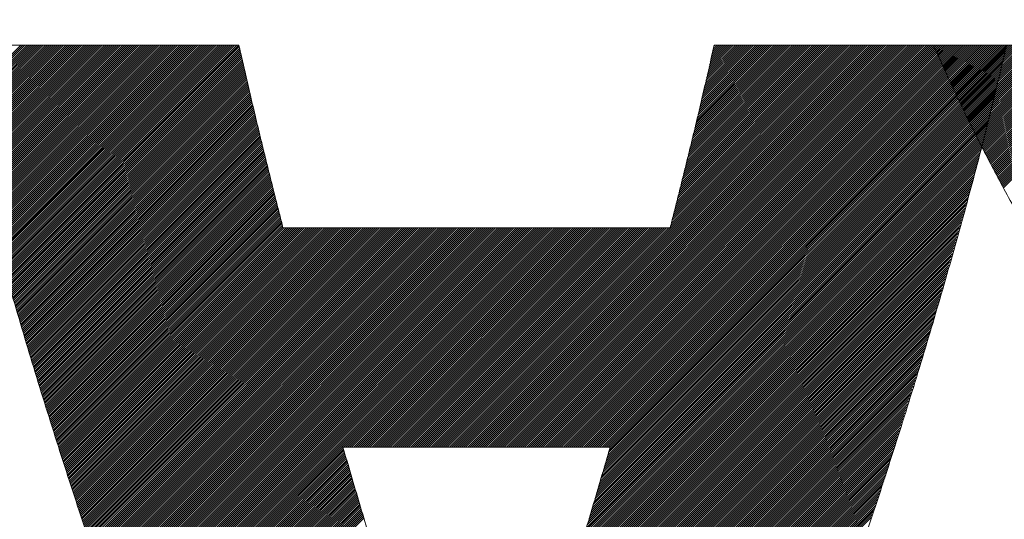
# Model space of a CAD drawing. Header units: millimetres. Extents: x 0 to 1300, y 0 to 891.
# Tile 70 of 141: x 182.5 to 186.81, y 600.32 to 602.51. Entities that reach past the tile are written whole.
import ezdxf

# ---------------------------------------------------------------- set-up
doc = ezdxf.new("R2010")
doc.units = ezdxf.units.MM
doc.header["$LTSCALE"] = 0.545669
doc.layers.add('NoLayerName_001', color=7, linetype='Continuous')
doc.layers.add('NoLayerName_002', color=7, linetype='Continuous')

# ---------------------------------------------------------------- blocks, each defined once
blk = doc.blocks.new('JZB_0007')
at = {"layer": 'NoLayerName_002', "color": 7, "linetype": 'Continuous', "lineweight": 25}
for p, q in [((11.0059, 4.8402), (10.7433, 4.5776)), ((11.0148, 4.8402), (10.745, 4.5704)), ((11.0237, 4.8402), (10.7467, 4.5632)), ((11.0326, 4.8402), (10.7484, 4.5561)), ((11.0415, 4.8402), (10.7502, 4.5489)), ((11.0504, 4.8402), (10.7519, 4.5417)), ((11.0593, 4.8402), (10.7537, 4.5346)), ((11.0682, 4.8402), (10.7556, 4.5276)), ((11.0771, 4.8402), (10.7574, 4.5205)), ((11.086, 4.8402), (10.7592, 4.5134)), ((11.095, 4.8402), (10.7611, 4.5063)), ((11.1039, 4.8402), (10.7629, 4.4992)), ((11.1128, 4.8402), (10.7647, 4.4922)), ((11.1217, 4.8402), (10.7665, 4.4851)), ((11.1306, 4.8402), (10.7684, 4.478)), ((11.1395, 4.8402), (10.7702, 4.4709)), ((11.1484, 4.8402), (10.772, 4.4638)), ((11.1573, 4.8402), (10.7739, 4.4568)), ((11.1662, 4.8402), (10.7757, 4.4497)), ((11.1751, 4.8402), (10.7775, 4.4426)), ((11.184, 4.8402), (10.7793, 4.4355)), ((11.1929, 4.8402), (10.7812, 4.4284)), ((11.2019, 4.8402), (10.783, 4.4214)), ((11.2108, 4.8402), (10.7848, 4.4143)), ((11.2197, 4.8402), (10.7867, 4.4072)), ((11.2286, 4.8402), (10.7885, 4.4001)), ((11.2375, 4.8402), (10.7903, 4.393)), ((11.2464, 4.8402), (10.7922, 4.386)), ((11.2553, 4.8402), (10.794, 4.3789)), ((11.2642, 4.8402), (10.7958, 4.3718)), ((11.2731, 4.8402), (10.7976, 4.3647)), ((11.282, 4.8402), (10.7995, 4.3576)), ((11.2909, 4.8402), (10.8013, 4.3506)), ((11.2998, 4.8402), (10.8031, 4.3435)), ((11.3088, 4.8402), (10.805, 4.3364)), ((11.3177, 4.8402), (10.8068, 4.3293)), ((11.3266, 4.8402), (10.8086, 4.3223)), ((11.3355, 4.8402), (10.8104, 4.3152)), ((11.3444, 4.8402), (10.8123, 4.3081)), ((11.3533, 4.8402), (10.8141, 4.301)), ((11.3622, 4.8402), (10.8159, 4.2939)), ((11.3711, 4.8402), (10.8178, 4.2869)), ((11.38, 4.8402), (10.8196, 4.2798)), ((11.3889, 4.8402), (10.8214, 4.2727)), ((11.3978, 4.8402), (10.8232, 4.2656)), ((11.4067, 4.8402), (10.8251, 4.2585)), ((11.4157, 4.8402), (10.8269, 4.2515)), ((11.4246, 4.8402), (10.8287, 4.2444)), ((11.4335, 4.8402), (10.8306, 4.2373)), ((11.4424, 4.8402), (10.8325, 4.2303)), ((11.4513, 4.8402), (10.8344, 4.2234)), ((11.4602, 4.8402), (10.8364, 4.2164)), ((11.4691, 4.8402), (10.8384, 4.2095)), ((11.478, 4.8402), (10.8403, 4.2025)), ((11.4869, 4.8402), (10.8423, 4.1956)), ((11.4958, 4.8402), (10.8442, 4.1886)), ((11.5047, 4.8402), (10.8462, 4.1817)), ((11.5136, 4.8402), (10.8482, 4.1747)), ((11.5226, 4.8402), (10.8501, 4.1678)), ((11.5315, 4.8402), (10.8521, 4.1608)), ((11.5404, 4.8402), (10.8541, 4.1539)), ((11.5493, 4.8402), (10.856, 4.1469)), ((11.5582, 4.8402), (10.858, 4.14)), ((11.5671, 4.8402), (10.8599, 4.133)), ((11.576, 4.8402), (10.8619, 4.1261)), ((11.5849, 4.8402), (10.8639, 4.1192)), ((11.5938, 4.8402), (10.8658, 4.1122)), ((11.6027, 4.8402), (10.8678, 4.1053)), ((11.6116, 4.8402), (10.8697, 4.0983)), ((11.6206, 4.8402), (10.8717, 4.0914)), ((11.6295, 4.8402), (10.8737, 4.0844)), ((11.6384, 4.8402), (10.8756, 4.0775)), ((11.6473, 4.8402), (10.8776, 4.0705)), ((11.6562, 4.8402), (10.8795, 4.0636)), ((11.6651, 4.8402), (10.8815, 4.0566)), ((11.674, 4.8402), (10.8835, 4.0497)), ((11.6829, 4.8402), (10.8854, 4.0427)), ((11.6918, 4.8402), (10.8874, 4.0358)), ((11.7007, 4.8402), (10.8893, 4.0288)), ((11.7096, 4.8402), (10.8913, 4.0219)), ((11.7185, 4.8402), (10.8933, 4.0149)), ((11.7275, 4.8402), (10.8952, 4.008)), ((11.7364, 4.8402), (10.8972, 4.001)), ((11.7453, 4.8402), (10.8992, 3.9941)), ((11.7542, 4.8402), (10.9011, 3.9871)), ((11.7631, 4.8402), (10.9031, 3.9802)), ((11.772, 4.8402), (10.905, 3.9733)), ((11.7809, 4.8402), (10.907, 3.9663)), ((11.7898, 4.8402), (10.909, 3.9594)), ((11.7987, 4.8402), (10.9109, 3.9524)), ((11.8076, 4.8402), (10.9129, 3.9455)), ((11.8165, 4.8402), (10.9148, 3.9385)), ((11.8254, 4.8402), (10.9168, 3.9316)), ((11.8344, 4.8402), (10.9188, 3.9246)), ((11.8433, 4.8402), (10.9207, 3.9177)), ((11.8522, 4.8402), (10.9227, 3.9107)), ((11.8611, 4.8402), (10.9246, 3.9038)), ((11.87, 4.8402), (10.9266, 3.8968)), ((11.8789, 4.8402), (10.9286, 3.8899)), ((11.8878, 4.8402), (10.9305, 3.8829)), ((11.8967, 4.8402), (10.9325, 3.876)), ((11.9056, 4.8402), (10.9344, 3.869)), ((11.9145, 4.8402), (10.9364, 3.8621)), ((11.9234, 4.8402), (10.9384, 3.8551)), ((11.9323, 4.8402), (10.9403, 3.8482)), ((11.9413, 4.8402), (10.9423, 3.8413)), ((11.9502, 4.8402), (10.9443, 3.8343)), ((11.9591, 4.8402), (10.9462, 3.8274)), ((11.9616, 4.8339), (10.9482, 3.8204)), ((11.9633, 4.8266), (10.9501, 3.8135)), ((14.6494, 4.8402), (12.8899, 3.0807)), ((14.6583, 4.8402), (12.8988, 3.0807)), ((14.6672, 4.8402), (12.9078, 3.0807)), ((14.6761, 4.8402), (12.9167, 3.0807)), ((14.6851, 4.8402), (12.9256, 3.0807)), ((14.694, 4.8402), (12.9345, 3.0807)), ((14.7029, 4.8402), (12.9434, 3.0807)), ((14.7118, 4.8402), (12.9523, 3.0807)), ((14.7207, 4.8402), (12.9612, 3.0807)), ((14.7296, 4.8402), (12.9701, 3.0807)), ((14.7385, 4.8402), (12.979, 3.0807)), ((14.7474, 4.8402), (12.9879, 3.0807)), ((14.7563, 4.8402), (12.9968, 3.0807)), ((14.7652, 4.8402), (13.0057, 3.0807)), ((14.7741, 4.8402), (13.0147, 3.0807)), ((14.783, 4.8402), (13.0236, 3.0807)), ((14.792, 4.8402), (13.0325, 3.0807)), ((14.8009, 4.8402), (13.0414, 3.0807)), ((14.8098, 4.8402), (13.0503, 3.0807)), ((14.8187, 4.8402), (13.0592, 3.0807)), ((14.8276, 4.8402), (13.0681, 3.0807)), ((14.8365, 4.8402), (13.077, 3.0807)), ((14.8454, 4.8402), (13.0859, 3.0807)), ((14.8543, 4.8402), (13.0948, 3.0807)), ((14.8632, 4.8402), (13.1037, 3.0807)), ((14.8721, 4.8402), (13.1126, 3.0807)), ((14.881, 4.8402), (13.1216, 3.0807)), ((14.8899, 4.8402), (13.1305, 3.0807)), ((14.8989, 4.8402), (13.1394, 3.0807)), ((14.9078, 4.8402), (13.1483, 3.0807)), ((14.9167, 4.8402), (13.1572, 3.0807)), ((14.9256, 4.8402), (13.1661, 3.0807)), ((14.9345, 4.8402), (13.175, 3.0807)), ((14.9434, 4.8402), (13.1839, 3.0807)), ((14.9523, 4.8402), (13.1928, 3.0807)), ((14.9612, 4.8402), (13.2017, 3.0807)), ((14.9701, 4.8402), (13.2106, 3.0807)), ((14.979, 4.8402), (13.2196, 3.0807)), ((14.9879, 4.8402), (13.2285, 3.0807)), ((14.9968, 4.8402), (13.2374, 3.0807)), ((15.0058, 4.8402), (13.2463, 3.0807)), ((15.0147, 4.8402), (13.2552, 3.0807)), ((15.0236, 4.8402), (13.2641, 3.0807)), ((15.0325, 4.8402), (13.273, 3.0807)), ((15.0414, 4.8402), (13.2819, 3.0807)), ((15.0503, 4.8402), (13.2908, 3.0807)), ((15.0592, 4.8402), (13.2997, 3.0807)), ((15.0681, 4.8402), (13.3086, 3.0807)), ((15.077, 4.8402), (13.3175, 3.0807)), ((15.0859, 4.8402), (13.3265, 3.0807)), ((15.0948, 4.8402), (13.3354, 3.0807)), ((15.1037, 4.8402), (13.3443, 3.0807)), ((15.1127, 4.8402), (13.3532, 3.0807)), ((15.1216, 4.8402), (13.3621, 3.0807)), ((15.1305, 4.8402), (13.371, 3.0807)), ((15.1394, 4.8402), (13.3799, 3.0807)), ((15.1483, 4.8402), (13.3888, 3.0807)), ((15.1572, 4.8402), (13.3977, 3.0807)), ((15.1661, 4.8402), (13.4066, 3.0807)), ((15.175, 4.8402), (13.4155, 3.0807)), ((15.1839, 4.8402), (13.4244, 3.0807)), ((15.1928, 4.8402), (13.4334, 3.0807)), ((15.2017, 4.8402), (13.4423, 3.0807)), ((15.2106, 4.8402), (13.4512, 3.0807)), ((15.2196, 4.8402), (13.4601, 3.0807)), ((15.2285, 4.8402), (13.469, 3.0807)), ((15.2374, 4.8402), (13.4779, 3.0807)), ((15.2463, 4.8402), (13.4868, 3.0807)), ((15.2552, 4.8402), (13.4957, 3.0807)), ((15.2641, 4.8402), (13.5046, 3.0807)), ((15.273, 4.8402), (13.5135, 3.0807)), ((15.2819, 4.8402), (13.5224, 3.0807)), ((15.2908, 4.8402), (13.5313, 3.0807)), ((15.2997, 4.8402), (13.5403, 3.0807)), ((15.3086, 4.8402), (13.5492, 3.0807)), ((15.3176, 4.8402), (13.5581, 3.0807)), ((15.3183, 4.832), (13.567, 3.0807)), ((14.6405, 4.8402), (13.8497, 4.0494)), ((14.6316, 4.8402), (13.8527, 4.0613)), ((14.6227, 4.8402), (13.8556, 4.0731)), ((14.6138, 4.8402), (13.8586, 4.085)), ((14.6049, 4.8402), (13.8615, 4.0969)), ((14.596, 4.8402), (13.8645, 4.1087)), ((14.5871, 4.8402), (13.8674, 4.1206)), ((14.5782, 4.8402), (13.8704, 4.1325)), ((14.5692, 4.8402), (13.8734, 4.1443)), ((14.5603, 4.8402), (13.8763, 4.1562)), ((14.5514, 4.8402), (13.8793, 4.1681)), ((14.5425, 4.8402), (13.8822, 4.1799)), ((14.5336, 4.8402), (13.8852, 4.1918)), ((14.5247, 4.8402), (13.8881, 4.2037)), ((14.5158, 4.8402), (13.8911, 4.2155)), ((14.5069, 4.8402), (13.8941, 4.2274)), ((14.498, 4.8402), (13.897, 4.2392)), ((14.4891, 4.8402), (13.9, 4.2511)), ((14.4802, 4.8402), (13.9029, 4.263)), ((14.4712, 4.8402), (13.9059, 4.2748)), ((14.4623, 4.8402), (13.9088, 4.2867)), ((14.4534, 4.8402), (13.9118, 4.2986)), ((14.4445, 4.8402), (13.9148, 4.3104)), ((14.4356, 4.8402), (13.9177, 4.3223)), ((14.4267, 4.8402), (13.9207, 4.3342)), ((14.4178, 4.8402), (13.9236, 4.346)), ((14.4089, 4.8402), (13.9266, 4.3579)), ((14.4, 4.8402), (13.9295, 4.3698)), ((14.3911, 4.8402), (13.9325, 4.3816)), ((14.3822, 4.8402), (13.9354, 4.3935)), ((14.3733, 4.8402), (13.9384, 4.4054)), ((14.3643, 4.8402), (13.9414, 4.4172)), ((14.3554, 4.8402), (13.9443, 4.4291)), ((14.3465, 4.8402), (13.9473, 4.441)), ((14.3376, 4.8402), (13.9502, 4.4528)), ((14.3287, 4.8402), (13.9529, 4.4644)), ((14.3198, 4.8402), (13.9556, 4.476)), ((14.3109, 4.8402), (13.9583, 4.4876)), ((14.302, 4.8402), (13.961, 4.4992)), ((14.2931, 4.8402), (13.9637, 4.5108)), ((14.2842, 4.8402), (13.9664, 4.5224)), ((14.2753, 4.8402), (13.9691, 4.534)), ((14.2664, 4.8402), (13.9718, 4.5457)), ((14.2574, 4.8402), (13.9745, 4.5573)), ((14.2485, 4.8402), (13.9772, 4.5689)), ((14.2396, 4.8402), (13.9799, 4.5805)), ((14.2307, 4.8402), (13.9826, 4.5921)), ((14.2218, 4.8402), (13.9853, 4.6037)), ((14.2129, 4.8402), (13.988, 4.6153)), ((14.204, 4.8402), (13.9907, 4.6269)), ((14.1951, 4.8402), (13.9934, 4.6385)), ((14.1862, 4.8402), (13.9961, 4.6501)), ((14.1773, 4.8402), (13.9987, 4.6617)), ((14.1684, 4.8402), (14.0014, 4.6733)), ((14.1595, 4.8402), (14.0041, 4.6849)), ((14.1505, 4.8402), (14.0068, 4.6965)), ((14.1416, 4.8402), (14.0095, 4.7081)), ((14.1327, 4.8402), (14.0122, 4.7197)), ((14.1238, 4.8402), (14.0149, 4.7313)), ((14.1149, 4.8402), (14.0176, 4.7429)), ((14.106, 4.8402), (14.0203, 4.7545)), ((14.0971, 4.8402), (14.023, 4.7661)), ((14.0882, 4.8402), (14.0257, 4.7777)), ((14.0793, 4.8402), (14.0284, 4.7893)), ((14.0704, 4.8402), (14.0311, 4.8009)), ((14.0615, 4.8402), (14.0338, 4.8125)), ((14.0526, 4.8402), (14.0365, 4.8241)), ((14.0436, 4.8402), (14.0392, 4.8357)), ((15.0059, 4.8403), (15.0016, 4.836)), ((15.0148, 4.8403), (15.0043, 4.8298)), ((15.0237, 4.8403), (15.007, 4.8237)), ((15.0326, 4.8403), (15.0097, 4.8175)), ((15.0415, 4.8403), (15.0125, 4.8113)), ((15.0504, 4.8403), (15.0152, 4.8051)), ((15.0593, 4.8403), (15.0179, 4.7989)), ((15.0682, 4.8403), (15.0206, 4.7927)), ((15.0771, 4.8403), (15.0234, 4.7865)), ((15.086, 4.8403), (15.0261, 4.7804)), ((15.0949, 4.8403), (15.0289, 4.7743)), ((15.1039, 4.8403), (15.0317, 4.7682)), ((15.1128, 4.8403), (15.0345, 4.7621)), ((15.1217, 4.8403), (15.0373, 4.756)), ((15.1306, 4.8403), (15.0401, 4.7499)), ((15.1395, 4.8403), (15.0429, 4.7438)), ((15.1484, 4.8403), (15.0457, 4.7376)), ((15.1573, 4.8403), (15.0485, 4.7315)), ((15.1662, 4.8403), (15.0513, 4.7254)), ((15.1751, 4.8403), (15.0541, 4.7193)), ((15.184, 4.8403), (15.0569, 4.7132)), ((15.1929, 4.8403), (15.0597, 4.7071)), ((15.2019, 4.8403), (15.0625, 4.701)), ((15.2108, 4.8403), (15.0653, 4.6949)), ((15.2197, 4.8403), (15.0681, 4.6888)), ((15.2286, 4.8403), (15.0709, 4.6826)), ((15.2375, 4.8403), (15.0737, 4.6765)), ((15.2464, 4.8403), (15.0765, 4.6704)), ((15.2553, 4.8403), (15.0793, 4.6643)), ((15.2642, 4.8403), (15.0822, 4.6583)), ((15.2731, 4.8403), (15.0852, 4.6524)), ((15.282, 4.8403), (15.0881, 4.6464)), ((15.2909, 4.8403), (15.091, 4.6404)), ((15.2998, 4.8403), (15.0939, 4.6344)), ((15.3088, 4.8403), (15.0969, 4.6284)), ((15.3177, 4.8403), (15.0998, 4.6225)), ((15.3266, 4.8403), (15.1027, 4.6165)), ((15.3355, 4.8403), (15.1057, 4.6105)), ((15.3444, 4.8403), (15.1086, 4.6045)), ((15.3533, 4.8403), (15.1115, 4.5985)), ((15.3622, 4.8403), (15.1144, 4.5926)), ((15.3711, 4.8403), (15.1174, 4.5866)), ((15.38, 4.8403), (15.1203, 4.5806)), ((15.3889, 4.8403), (15.1232, 4.5746)), ((15.3978, 4.8403), (15.1262, 4.5686)), ((15.4067, 4.8403), (15.1291, 4.5627)), ((15.4157, 4.8403), (15.132, 4.5567)), ((15.4246, 4.8403), (15.1349, 4.5507)), ((15.4335, 4.8403), (15.1379, 4.5447)), ((15.4424, 4.8403), (15.1408, 4.5387)), ((15.4513, 4.8403), (15.1437, 4.5328)), ((15.4602, 4.8403), (15.1467, 4.5268)), ((15.4691, 4.8403), (15.1496, 4.5208)), ((15.478, 4.8403), (15.1525, 4.5148)), ((15.4869, 4.8403), (15.1554, 4.5088)), ((15.4958, 4.8403), (15.1584, 4.5029)), ((15.5047, 4.8403), (15.1613, 4.4969)), ((15.5136, 4.8403), (15.1642, 4.4909)), ((15.5226, 4.8403), (15.1672, 4.4849)), ((15.5315, 4.8403), (15.1701, 4.4789)), ((15.5404, 4.8403), (15.173, 4.473)), ((15.5493, 4.8403), (15.1759, 4.467)), ((15.5582, 4.8403), (15.1789, 4.461)), ((15.5671, 4.8403), (15.1818, 4.455)), ((15.576, 4.8403), (15.1847, 4.4491)), ((15.5849, 4.8403), (15.1877, 4.4431)), ((15.5938, 4.8403), (15.1906, 4.4371)), ((15.6027, 4.8403), (15.1935, 4.4311)), ((15.6116, 4.8403), (15.1964, 4.4251)), ((15.6205, 4.8403), (15.1994, 4.4192)), ((15.6295, 4.8403), (15.2023, 4.4132)), ((15.6384, 4.8403), (15.2054, 4.4074)), ((15.6473, 4.8403), (15.2085, 4.4015)), ((15.6562, 4.8403), (15.2116, 4.3957)), ((15.6651, 4.8403), (15.2146, 4.3899)), ((15.674, 4.8403), (15.2177, 4.384)), ((15.6829, 4.8403), (15.2208, 4.3782)), ((15.6918, 4.8403), (15.2239, 4.3724)), ((15.7007, 4.8403), (15.2269, 4.3665)), ((15.7096, 4.8403), (15.23, 4.3607)), ((15.7185, 4.8403), (15.2331, 4.3549)), ((15.7274, 4.8403), (15.2362, 4.349)), ((15.7364, 4.8403), (15.2392, 4.3432)), ((15.7453, 4.8403), (15.2423, 4.3374)), ((15.7542, 4.8403), (15.2454, 4.3315)), ((15.7631, 4.8403), (15.2485, 4.3257)), ((15.772, 4.8403), (15.2515, 4.3199)), ((15.7809, 4.8403), (15.2546, 4.314)), ((15.7898, 4.8403), (15.2577, 4.3082)), ((15.7987, 4.8403), (15.2608, 4.3024)), ((15.8076, 4.8403), (15.2638, 4.2965)), ((15.8165, 4.8403), (15.2669, 4.2907)), ((15.8254, 4.8403), (15.27, 4.2849)), ((15.8343, 4.8403), (15.273, 4.279)), ((15.8433, 4.8403), (15.2761, 4.2732)), ((15.8522, 4.8403), (15.2792, 4.2674)), ((15.8611, 4.8403), (15.2823, 4.2615)), ((15.87, 4.8403), (15.2853, 4.2557)), ((15.8789, 4.8403), (15.2884, 4.2499)), ((15.8878, 4.8403), (15.2915, 4.244)), ((15.8967, 4.8403), (15.2946, 4.2382)), ((15.9056, 4.8403), (15.2976, 4.2324)), ((15.9145, 4.8403), (15.3007, 4.2265)), ((15.9234, 4.8403), (15.3038, 4.2207)), ((15.9323, 4.8403), (15.3069, 4.2149)), ((11.965, 4.8194), (10.9521, 3.8065)), ((11.9667, 4.8122), (10.9541, 3.7996)), ((11.9683, 4.8049), (10.956, 3.7926)), ((11.97, 4.7977), (10.958, 3.7857)), ((11.9717, 4.7905), (10.9599, 3.7787)), ((15.3155, 4.8203), (13.5759, 3.0807)), ((15.307, 4.7851), (13.5778, 3.056)), ((15.3098, 4.7968), (13.5816, 3.0686)), ((15.3126, 4.8086), (13.5848, 3.0807)), ((11.9734, 4.7832), (10.9619, 3.7718)), ((11.9751, 4.776), (10.9639, 3.7648)), ((11.9767, 4.7688), (10.9658, 3.7579)), ((11.9784, 4.7616), (10.9678, 3.7509)), ((11.9801, 4.7543), (10.9697, 3.744)), ((11.9818, 4.7471), (10.9717, 3.737)), ((15.2985, 4.7499), (13.5667, 3.0181)), ((15.3014, 4.7617), (13.5704, 3.0307)), ((15.3042, 4.7734), (13.5741, 3.0433)), ((11.9834, 4.7399), (10.9737, 3.7301)), ((11.9851, 4.7326), (10.9756, 3.7231)), ((11.9868, 4.7254), (10.9776, 3.7162)), ((11.9885, 4.7182), (10.9796, 3.7092)), ((11.9902, 4.7109), (10.9815, 3.7023)), ((11.9918, 4.7037), (10.9835, 3.6954)), ((15.2872, 4.703), (13.5518, 2.9675)), ((15.2901, 4.7147), (13.5555, 2.9802)), ((15.2929, 4.7265), (13.5592, 2.9928)), ((15.2957, 4.7382), (13.5629, 3.0054)), ((11.9935, 4.6965), (10.9854, 3.6884)), ((11.9952, 4.6893), (10.9874, 3.6815)), ((11.9969, 4.682), (10.9894, 3.6745)), ((11.9985, 4.6748), (10.9913, 3.6676)), ((12.0002, 4.6676), (10.9933, 3.6606)), ((12.0019, 4.6603), (10.9952, 3.6537)), ((15.276, 4.6561), (13.5369, 2.917)), ((15.2788, 4.6678), (13.5406, 2.9296)), ((15.2816, 4.6796), (13.5443, 2.9423)), ((15.2844, 4.6913), (13.548, 2.9549)), ((12.0036, 4.6531), (10.9972, 3.6467)), ((12.0053, 4.6459), (10.9992, 3.6398)), ((12.0069, 4.6386), (11.0011, 3.6328)), ((12.0086, 4.6314), (11.0031, 3.6259)), ((12.0103, 4.6242), (11.005, 3.6189)), ((12.012, 4.6169), (11.007, 3.612)), ((15.2675, 4.6209), (13.5257, 2.8791)), ((15.2703, 4.6326), (13.5294, 2.8917)), ((15.2731, 4.6444), (13.5332, 2.9044)), ((12.0136, 4.6097), (11.009, 3.605)), ((12.0153, 4.6025), (11.011, 3.5981)), ((12.017, 4.5953), (11.0131, 3.5914)), ((12.0187, 4.588), (11.0152, 3.5846)), ((12.0204, 4.5808), (11.0173, 3.5778)), ((12.022, 4.5736), (11.0194, 3.571)), ((15.2562, 4.574), (13.5108, 2.8286)), ((15.259, 4.5857), (13.5145, 2.8412)), ((15.2619, 4.5974), (13.5183, 2.8539)), ((15.2647, 4.6092), (13.522, 2.8665)), ((12.0237, 4.5663), (11.0215, 3.5642)), ((12.0254, 4.5591), (11.0237, 3.5574)), ((12.0271, 4.5519), (11.0258, 3.5506)), ((12.0287, 4.5446), (11.0279, 3.5438)), ((12.0304, 4.5374), (11.03, 3.537)), ((12.0321, 4.5302), (11.0321, 3.5302)), ((15.2446, 4.5267), (13.4959, 2.7781)), ((15.2477, 4.5387), (13.4997, 2.7907)), ((15.2506, 4.5505), (13.5034, 2.8033)), ((15.2534, 4.5623), (13.5071, 2.816)), ((12.0338, 4.523), (11.0342, 3.5234)), ((12.0355, 4.5157), (11.0363, 3.5166)), ((12.0371, 4.5085), (11.0384, 3.5098)), ((12.0388, 4.5013), (11.0406, 3.503)), ((12.0405, 4.494), (11.0427, 3.4962)), ((12.0422, 4.4868), (11.0448, 3.4894)), ((15.2352, 4.4907), (13.4848, 2.7402)), ((15.2384, 4.5027), (13.4885, 2.7528)), ((15.2415, 4.5147), (13.4922, 2.7654)), ((12.0439, 4.4796), (11.0469, 3.4826)), ((12.0455, 4.4723), (11.049, 3.4758)), ((12.0472, 4.4651), (11.0511, 3.469)), ((12.0489, 4.4579), (11.0532, 3.4622)), ((12.0506, 4.4507), (11.0553, 3.4554)), ((12.0524, 4.4435), (11.0575, 3.4486)), ((15.2228, 4.4426), (13.4692, 2.689)), ((15.2259, 4.4546), (13.4731, 2.7018)), ((15.229, 4.4666), (13.477, 2.7146)), ((15.2321, 4.4786), (13.481, 2.7275)), ((12.0541, 4.4364), (11.0596, 3.4418)), ((12.0559, 4.4293), (11.0617, 3.435)), ((12.0577, 4.4222), (11.0638, 3.4282)), ((12.0595, 4.415), (11.0659, 3.4214)), ((12.0613, 4.4079), (11.068, 3.4147)), ((12.063, 4.4008), (11.0701, 3.4079)), ((15.2135, 4.4066), (13.4574, 2.6505)), ((15.2166, 4.4186), (13.4613, 2.6633)), ((15.2197, 4.4306), (13.4653, 2.6761)), ((12.0648, 4.3936), (11.0722, 3.4011)), ((12.0666, 4.3865), (11.0744, 3.3943)), ((12.0684, 4.3794), (11.0765, 3.3875)), ((12.0702, 4.3722), (11.0786, 3.3807)), ((12.0719, 4.3651), (11.0807, 3.3739)), ((12.0737, 4.358), (11.0828, 3.3671)), ((15.2011, 4.3585), (13.4417, 2.5991)), ((15.2042, 4.3705), (13.4457, 2.612)), ((15.2073, 4.3825), (13.4496, 2.6248)), ((15.2104, 4.3946), (13.4535, 2.6376)), ((12.0755, 4.3509), (11.0849, 3.3603)), ((12.0773, 4.3437), (11.087, 3.3535)), ((12.079, 4.3366), (11.0891, 3.3467)), ((12.0808, 4.3295), (11.0913, 3.3399)), ((12.0826, 4.3223), (11.0934, 3.3331)), ((12.0844, 4.3152), (11.0955, 3.3263)), ((15.1887, 4.3105), (13.426, 2.5478)), ((15.1918, 4.3225), (13.43, 2.5606)), ((15.1949, 4.3345), (13.4339, 2.5735)), ((15.198, 4.3465), (13.4378, 2.5863)), ((12.0862, 4.3081), (11.0976, 3.3195)), ((12.0879, 4.3009), (11.0997, 3.3127)), ((12.0897, 4.2938), (11.1018, 3.3059)), ((12.0915, 4.2867), (11.1039, 3.2991)), ((12.0933, 4.2796), (11.106, 3.2923)), ((12.095, 4.2724), (11.1081, 3.2855)), ((15.1794, 4.2744), (13.4143, 2.5093)), ((15.1825, 4.2864), (13.4182, 2.5221)), ((15.1856, 4.2985), (13.4221, 2.535)), ((12.0968, 4.2653), (11.1103, 3.2787)), ((12.0986, 4.2582), (11.1124, 3.2719)), ((12.1004, 4.251), (11.1145, 3.2651)), ((12.1022, 4.2439), (11.1166, 3.2583)), ((12.1039, 4.2368), (11.1187, 3.2515)), ((12.1057, 4.2296), (11.1208, 3.2447)), ((15.1667, 4.2261), (13.3986, 2.458)), ((15.1701, 4.2384), (13.4025, 2.4708)), ((15.1732, 4.2504), (13.4064, 2.4836)), ((15.1763, 4.2624), (13.4103, 2.4965)), ((12.1075, 4.2225), (11.1229, 3.238)), ((12.1093, 4.2154), (11.125, 3.2312)), ((12.1111, 4.2082), (11.1272, 3.2244)), ((12.1128, 4.2011), (11.1293, 3.2176)), ((12.1146, 4.194), (11.1314, 3.2108)), ((12.1164, 4.1869), (11.1335, 3.204)), ((15.1562, 4.1889), (13.3868, 2.4195)), ((15.1597, 4.2013), (13.3907, 2.4323)), ((15.1632, 4.2137), (13.3946, 2.4451)), ((12.1182, 4.1797), (11.1356, 3.1972)), ((12.1199, 4.1726), (11.1377, 3.1904)), ((12.1217, 4.1655), (11.1398, 3.1836)), ((12.1235, 4.1583), (11.1419, 3.1768)), ((12.1253, 4.1512), (11.1441, 3.17)), ((12.1271, 4.1441), (11.1462, 3.1632)), ((15.1421, 4.1392), (13.3708, 2.3679)), ((15.1456, 4.1516), (13.375, 2.381)), ((15.1491, 4.164), (13.3789, 2.3938)), ((15.1526, 4.1764), (13.3829, 2.4067)), ((12.1288, 4.1369), (11.1483, 3.1564)), ((12.1306, 4.1298), (11.1504, 3.1496)), ((12.1324, 4.1227), (11.1525, 3.1428)), ((12.1342, 4.1156), (11.1546, 3.136)), ((12.1359, 4.1084), (11.1567, 3.1292)), ((12.1377, 4.1013), (11.1588, 3.1224)), ((12.1395, 4.0942), (11.161, 3.1156)), ((15.1316, 4.102), (13.3584, 2.3288)), ((15.1351, 4.1144), (13.3626, 2.3418)), ((15.1386, 4.1268), (13.3667, 2.3549)), ((12.1413, 4.087), (11.1631, 3.1088)), ((12.1431, 4.0799), (11.1652, 3.102)), ((12.1448, 4.0728), (11.1673, 3.0952)), ((12.1466, 4.0656), (11.1694, 3.0884)), ((12.1484, 4.0585), (11.1715, 3.0816)), ((12.1502, 4.0514), (11.1736, 3.0748)), ((15.1176, 4.0523), (13.3418, 2.2766)), ((15.1211, 4.0647), (13.346, 2.2896)), ((15.1246, 4.0771), (13.3501, 2.3027)), ((15.1281, 4.0896), (13.3543, 2.3157)), ((12.152, 4.0443), (11.1757, 3.068)), ((12.1572, 4.0406), (11.1779, 3.0613)), ((12.1661, 4.0406), (11.18, 3.0545)), ((12.175, 4.0406), (11.1821, 3.0477)), ((12.1839, 4.0406), (11.1842, 3.0409)), ((12.1929, 4.0406), (11.1863, 3.0341)), ((12.2018, 4.0406), (11.1884, 3.0273)), ((12.2107, 4.0406), (11.1905, 3.0205)), ((12.2196, 4.0406), (11.1926, 3.0137)), ((12.2285, 4.0406), (11.1948, 3.0069)), ((12.2374, 4.0406), (11.1969, 3.0001)), ((12.2463, 4.0406), (11.199, 2.9933)), ((12.2552, 4.0406), (11.2011, 2.9865)), ((12.2641, 4.0406), (11.2032, 2.9797)), ((12.273, 4.0406), (11.2053, 2.9729)), ((12.2819, 4.0406), (11.2074, 2.9661)), ((12.2908, 4.0406), (11.2095, 2.9593)), ((12.2998, 4.0406), (11.2117, 2.9525)), ((12.3087, 4.0406), (11.2139, 2.9458)), ((12.3176, 4.0406), (11.2161, 2.9392)), ((12.3265, 4.0406), (11.2184, 2.9325)), ((12.3354, 4.0406), (11.2206, 2.9259)), ((12.3443, 4.0406), (11.2229, 2.9192)), ((12.3532, 4.0406), (11.2251, 2.9125)), ((12.3621, 4.0406), (11.2274, 2.9059)), ((12.371, 4.0406), (11.2296, 2.8992)), ((12.3799, 4.0406), (11.2319, 2.8926)), ((12.3888, 4.0406), (11.2341, 2.8859)), ((12.3978, 4.0406), (11.2364, 2.8792)), ((12.4067, 4.0406), (11.2386, 2.8726)), ((12.4156, 4.0406), (11.2409, 2.8659)), ((12.4245, 4.0406), (11.2431, 2.8593)), ((12.4334, 4.0406), (11.2454, 2.8526)), ((12.4423, 4.0406), (11.2476, 2.8459)), ((12.4512, 4.0406), (11.2499, 2.8393)), ((12.4601, 4.0406), (11.2521, 2.8326)), ((12.469, 4.0406), (11.2544, 2.826)), ((12.4779, 4.0406), (11.2566, 2.8193)), ((12.4868, 4.0406), (11.2589, 2.8126)), ((12.4957, 4.0406), (11.2611, 2.806)), ((12.5047, 4.0406), (11.2634, 2.7993)), ((12.5136, 4.0406), (11.2656, 2.7927)), ((12.5225, 4.0406), (11.2678, 2.786)), ((12.5314, 4.0406), (11.2701, 2.7793)), ((12.5403, 4.0406), (11.2723, 2.7727)), ((12.5492, 4.0406), (11.2746, 2.766)), ((12.5581, 4.0406), (11.2768, 2.7594)), ((12.567, 4.0406), (11.2791, 2.7527)), ((12.5759, 4.0406), (11.2813, 2.746)), ((12.5848, 4.0406), (11.2836, 2.7394)), ((12.5937, 4.0406), (11.2858, 2.7327)), ((12.6026, 4.0406), (11.2881, 2.7261)), ((12.6116, 4.0406), (11.2903, 2.7194)), ((12.6205, 4.0406), (11.2926, 2.7127)), ((12.6294, 4.0406), (11.2948, 2.7061)), ((12.6383, 4.0406), (11.2971, 2.6994)), ((12.6472, 4.0406), (11.2993, 2.6928)), ((12.6561, 4.0406), (11.3016, 2.6861)), ((12.665, 4.0406), (11.3038, 2.6794)), ((12.6739, 4.0406), (11.3061, 2.6728)), ((12.6828, 4.0406), (11.3083, 2.6661)), ((12.6917, 4.0406), (11.3106, 2.6595)), ((12.7006, 4.0406), (11.3128, 2.6528)), ((12.7095, 4.0406), (11.3151, 2.6461)), ((12.7185, 4.0406), (11.3173, 2.6395)), ((12.7274, 4.0406), (11.3196, 2.6328)), ((12.7363, 4.0406), (11.3218, 2.6262)), ((12.7452, 4.0406), (11.3241, 2.6195)), ((12.7541, 4.0406), (11.3263, 2.6128)), ((12.763, 4.0406), (11.3285, 2.6062)), ((12.7719, 4.0406), (11.3308, 2.5995)), ((12.7808, 4.0406), (11.333, 2.5929)), ((12.7897, 4.0406), (11.3353, 2.5862)), ((12.7986, 4.0406), (11.3375, 2.5795)), ((12.8075, 4.0406), (11.3398, 2.5729)), ((12.8164, 4.0406), (11.342, 2.5662)), ((12.8254, 4.0406), (11.3443, 2.5596)), ((12.8343, 4.0406), (11.3465, 2.5529)), ((12.8432, 4.0406), (11.3488, 2.5462)), ((12.8521, 4.0406), (11.351, 2.5396)), ((12.861, 4.0406), (11.3533, 2.5329)), ((12.8699, 4.0406), (11.3555, 2.5262)), ((12.8788, 4.0406), (11.3578, 2.5196)), ((12.8877, 4.0406), (11.36, 2.5129)), ((12.8966, 4.0406), (11.3623, 2.5063)), ((12.9055, 4.0406), (11.3645, 2.4996)), ((12.9144, 4.0406), (11.3668, 2.4929)), ((12.9233, 4.0406), (11.369, 2.4863)), ((12.9323, 4.0406), (11.3713, 2.4796)), ((12.9412, 4.0406), (11.3735, 2.473)), ((12.9501, 4.0406), (11.3758, 2.4663)), ((12.959, 4.0406), (11.378, 2.4596)), ((12.9679, 4.0406), (11.3803, 2.453)), ((12.9768, 4.0406), (11.3825, 2.4463)), ((12.9857, 4.0406), (11.3848, 2.4397)), ((12.9946, 4.0406), (11.387, 2.433)), ((13.0035, 4.0406), (11.3892, 2.4263)), ((13.0124, 4.0406), (11.3915, 2.4197)), ((13.0213, 4.0406), (11.3937, 2.413)), ((13.0302, 4.0406), (11.396, 2.4064)), ((13.0392, 4.0406), (11.3982, 2.3997)), ((13.0481, 4.0406), (11.4005, 2.393)), ((13.057, 4.0406), (11.4027, 2.3864)), ((13.0659, 4.0406), (11.405, 2.3797)), ((13.0748, 4.0406), (11.4072, 2.3731)), ((13.0837, 4.0406), (11.4095, 2.3664)), ((13.0926, 4.0406), (11.4117, 2.3597)), ((13.1015, 4.0406), (11.414, 2.3531)), ((13.1104, 4.0406), (11.4162, 2.3464)), ((13.1193, 4.0406), (11.4185, 2.3398)), ((13.1282, 4.0406), (11.4207, 2.3331)), ((13.1372, 4.0406), (11.423, 2.3264)), ((13.1461, 4.0406), (11.4252, 2.3198)), ((13.155, 4.0406), (11.4275, 2.3131)), ((13.1639, 4.0406), (11.4297, 2.3065)), ((13.1728, 4.0406), (11.4321, 2.2999)), ((13.1817, 4.0406), (11.4344, 2.2934)), ((13.1906, 4.0406), (11.4368, 2.2868)), ((13.1995, 4.0406), (11.4392, 2.2803)), ((13.2084, 4.0406), (11.4416, 2.2738)), ((13.2173, 4.0406), (11.444, 2.2673)), ((13.2262, 4.0406), (11.4463, 2.2607)), ((13.2351, 4.0406), (11.4487, 2.2542)), ((13.2441, 4.0406), (11.4511, 2.2477)), ((13.253, 4.0406), (11.4535, 2.2411)), ((13.2619, 4.0406), (11.4559, 2.2346)), ((13.2708, 4.0406), (11.4582, 2.2281)), ((13.2797, 4.0406), (11.4606, 2.2216)), ((13.2886, 4.0406), (11.463, 2.215)), ((13.2975, 4.0406), (11.4654, 2.2085)), ((13.3064, 4.0406), (11.4678, 2.202)), ((13.3153, 4.0406), (11.4701, 2.1954)), ((13.3242, 4.0406), (11.4725, 2.1889)), ((13.3331, 4.0406), (11.4749, 2.1824)), ((13.342, 4.0406), (11.4773, 2.1759)), ((13.351, 4.0406), (11.4797, 2.1693)), ((13.3599, 4.0406), (11.482, 2.1628)), ((13.3688, 4.0406), (11.4844, 2.1563)), ((13.3777, 4.0406), (12.4178, 3.0807)), ((13.3866, 4.0406), (12.4267, 3.0807)), ((13.3955, 4.0406), (12.4356, 3.0807)), ((13.4044, 4.0406), (12.4445, 3.0807)), ((13.4133, 4.0406), (12.4534, 3.0807)), ((13.4222, 4.0406), (12.4623, 3.0807)), ((13.4311, 4.0406), (12.4712, 3.0807)), ((13.44, 4.0406), (12.4802, 3.0807)), ((13.4489, 4.0406), (12.4891, 3.0807)), ((13.4579, 4.0406), (12.498, 3.0807)), ((13.4668, 4.0406), (12.5069, 3.0807)), ((13.4757, 4.0406), (12.5158, 3.0807)), ((13.4846, 4.0406), (12.5247, 3.0807)), ((13.4935, 4.0406), (12.5336, 3.0807)), ((13.5024, 4.0406), (12.5425, 3.0807)), ((13.5113, 4.0406), (12.5514, 3.0807)), ((13.5202, 4.0406), (12.5603, 3.0807)), ((13.5291, 4.0406), (12.5692, 3.0807)), ((13.538, 4.0406), (12.5781, 3.0807)), ((13.5469, 4.0406), (12.5871, 3.0807)), ((13.5558, 4.0406), (12.596, 3.0807)), ((13.5648, 4.0406), (12.6049, 3.0807)), ((13.5737, 4.0406), (12.6138, 3.0807)), ((13.5826, 4.0406), (12.6227, 3.0807)), ((13.5915, 4.0406), (12.6316, 3.0807)), ((13.6004, 4.0406), (12.6405, 3.0807)), ((13.6093, 4.0406), (12.6494, 3.0807)), ((13.6182, 4.0406), (12.6583, 3.0807)), ((13.6271, 4.0406), (12.6672, 3.0807)), ((13.636, 4.0406), (12.6761, 3.0807)), ((13.6449, 4.0406), (12.685, 3.0807)), ((13.6538, 4.0406), (12.694, 3.0807)), ((13.6627, 4.0406), (12.7029, 3.0807)), ((13.6717, 4.0406), (12.7118, 3.0807)), ((13.6806, 4.0406), (12.7207, 3.0807)), ((13.6895, 4.0406), (12.7296, 3.0807)), ((13.6984, 4.0406), (12.7385, 3.0807)), ((13.7073, 4.0406), (12.7474, 3.0807)), ((13.7162, 4.0406), (12.7563, 3.0807)), ((13.7251, 4.0406), (12.7652, 3.0807)), ((13.734, 4.0406), (12.7741, 3.0807)), ((13.7429, 4.0406), (12.783, 3.0807)), ((13.7518, 4.0406), (12.7919, 3.0807)), ((13.7607, 4.0406), (12.8009, 3.0807)), ((13.7696, 4.0406), (12.8098, 3.0807)), ((13.7786, 4.0406), (12.8187, 3.0807)), ((13.7875, 4.0406), (12.8276, 3.0807)), ((13.7964, 4.0406), (12.8365, 3.0807)), ((13.8053, 4.0406), (12.8454, 3.0807)), ((13.8142, 4.0406), (12.8543, 3.0807)), ((13.8231, 4.0406), (12.8632, 3.0807)), ((13.832, 4.0406), (12.8721, 3.0807)), ((13.8409, 4.0406), (12.881, 3.0807)), ((15.1071, 4.0151), (13.3294, 2.2374)), ((15.1106, 4.0275), (13.3336, 2.2505)), ((15.1141, 4.0399), (13.3377, 2.2635)), ((15.0931, 3.9654), (13.3129, 2.1852)), ((15.0966, 3.9778), (13.317, 2.1983)), ((15.1001, 3.9903), (13.3211, 2.2113)), ((15.1036, 4.0027), (13.3253, 2.2244)), ((15.0826, 3.9282), (13.3004, 2.146)), ((15.0861, 3.9406), (13.3046, 2.1591)), ((15.0896, 3.953), (13.3087, 2.1721)), ((15.0686, 3.8786), (13.2839, 2.0938)), ((15.0721, 3.891), (13.288, 2.1069)), ((15.0756, 3.9034), (13.2921, 2.1199)), ((15.0791, 3.9158), (13.2963, 2.133)), ((15.0581, 3.8413), (13.2714, 2.0547)), ((15.0616, 3.8537), (13.2756, 2.0677)), ((15.0651, 3.8661), (13.2797, 2.0808)), ((15.0475, 3.8041), (13.2586, 2.0152)), ((15.051, 3.8165), (13.263, 2.0285)), ((15.0546, 3.8289), (13.2673, 2.0416)), ((15.0335, 3.7544), (13.2411, 1.962)), ((15.037, 3.7668), (13.2455, 1.9753)), ((15.0405, 3.7793), (13.2499, 1.9886)), ((15.044, 3.7917), (13.2542, 2.0019)), ((15.023, 3.7172), (13.2279, 1.9221)), ((15.0265, 3.7296), (13.2323, 1.9354)), ((15.03, 3.742), (13.2367, 1.9487)), ((15.009, 3.6675), (13.2104, 1.869)), ((15.0125, 3.68), (13.2148, 1.8823)), ((15.016, 3.6924), (13.2192, 1.8955)), ((15.0195, 3.7048), (13.2236, 1.9088)), ((14.9985, 3.6303), (13.1973, 1.8291)), ((15.002, 3.6427), (13.2016, 1.8424)), ((15.0055, 3.6551), (13.206, 1.8557)), ((14.9836, 3.5798), (13.1797, 1.7759)), ((14.9877, 3.5928), (13.1841, 1.7892)), ((14.9915, 3.6055), (13.1885, 1.8025)), ((14.995, 3.6179), (13.1929, 1.8158)), ((14.9716, 3.5411), (13.1666, 1.736)), ((14.9756, 3.554), (13.171, 1.7493)), ((14.9796, 3.5669), (13.1754, 1.7626)), ((14.9595, 3.5023), (13.1534, 1.6962)), ((14.9636, 3.5152), (13.1578, 1.7095)), ((14.9676, 3.5281), (13.1622, 1.7228)), ((14.9435, 3.4506), (13.1348, 1.6419)), ((14.9475, 3.4635), (13.1395, 1.6555)), ((14.9515, 3.4764), (13.1442, 1.6691)), ((14.9555, 3.4893), (13.1488, 1.6826)), ((14.9314, 3.4118), (13.1209, 1.6012)), ((14.9354, 3.4247), (13.1255, 1.6148)), ((14.9395, 3.4376), (13.1302, 1.6284)), ((14.9194, 3.373), (13.1069, 1.5605)), ((14.9234, 3.3859), (13.1116, 1.5741)), ((14.9274, 3.3989), (13.1162, 1.5877)), ((14.9033, 3.3213), (13.0883, 1.5063)), ((14.9073, 3.3342), (13.0929, 1.5199)), ((14.9113, 3.3472), (13.0976, 1.5334)), ((14.9153, 3.3601), (13.1022, 1.547)), ((14.8912, 3.2825), (13.0743, 1.4656)), ((14.8953, 3.2955), (13.079, 1.4792)), ((14.8993, 3.3084), (13.0836, 1.4927)), ((14.8792, 3.2438), (13.0603, 1.4249)), ((14.8832, 3.2567), (13.065, 1.4385)), ((14.8872, 3.2696), (13.0696, 1.452)), ((14.8631, 3.1921), (13.0417, 1.3706)), ((14.8671, 3.205), (13.0464, 1.3842)), ((14.8712, 3.2179), (13.051, 1.3978)), ((14.8752, 3.2308), (13.0557, 1.4113)), ((14.8511, 3.1533), (13.0273, 1.3295)), ((14.8551, 3.1662), (13.0321, 1.3432)), ((14.8591, 3.1791), (13.037, 1.357)), ((14.839, 3.1145), (13.0127, 1.2882)), ((14.843, 3.1274), (13.0176, 1.302)), ((14.847, 3.1403), (13.0224, 1.3157)), ((12.4157, 3.0787), (11.4868, 2.1497)), ((12.4177, 3.0718), (11.4892, 2.1432)), ((12.4197, 3.0648), (11.4916, 2.1367)), ((14.827, 3.0757), (12.1769, 0.4257)), ((14.8229, 3.0628), (12.1797, 0.4196)), ((14.831, 3.0886), (13.003, 1.2606)), ((14.835, 3.1016), (13.0079, 1.2744)), ((12.4217, 3.0579), (11.4939, 2.1301)), ((12.4237, 3.051), (11.4963, 2.1236)), ((12.4257, 3.0441), (11.4987, 2.1171)), ((12.4277, 3.0372), (11.5011, 2.1106)), ((12.4297, 3.0303), (11.5034, 2.104)), ((12.4318, 3.0234), (11.5058, 2.0975)), ((14.8189, 3.0499), (12.1825, 0.4135)), ((14.8149, 3.0369), (12.1853, 0.4074)), ((14.8109, 3.024), (12.1882, 0.4013)), ((12.4338, 3.0165), (11.5082, 2.091)), ((12.4358, 3.0097), (11.5106, 2.0844)), ((12.4378, 3.0028), (11.513, 2.0779)), ((12.4398, 2.9959), (11.5153, 2.0714)), ((12.4419, 2.989), (11.5177, 2.0649)), ((12.4439, 2.9821), (11.5201, 2.0583)), ((12.4459, 2.9752), (11.5225, 2.0518)), ((14.8069, 3.0111), (12.191, 0.3952)), ((14.8029, 2.9982), (12.1938, 0.3891)), ((14.7988, 2.9852), (12.1966, 0.383)), ((12.4479, 2.9683), (11.5249, 2.0453)), ((12.45, 2.9615), (11.5272, 2.0387)), ((12.452, 2.9546), (11.5296, 2.0322)), ((12.454, 2.9477), (11.532, 2.0257)), ((12.456, 2.9408), (11.5344, 2.0192)), ((12.4581, 2.9339), (11.5368, 2.0126)), ((14.7948, 2.9723), (12.1994, 0.3769)), ((14.7908, 2.9594), (12.2022, 0.3708)), ((14.7865, 2.9462), (12.205, 0.3647)), ((14.782, 2.9328), (12.2078, 0.3585)), ((12.4601, 2.927), (11.5391, 2.0061)), ((12.4621, 2.9201), (11.5415, 1.9996)), ((12.4641, 2.9133), (11.5439, 1.993)), ((12.4661, 2.9064), (11.5463, 1.9865)), ((12.4682, 2.8995), (11.5487, 1.98)), ((12.4702, 2.8926), (11.551, 1.9735)), ((14.7775, 2.9193), (12.2106, 0.3524)), ((14.7729, 2.9059), (12.2134, 0.3463)), ((14.7684, 2.8924), (12.2162, 0.3402)), ((12.4722, 2.8857), (11.5534, 1.9669)), ((12.4742, 2.8788), (11.5558, 1.9604)), ((12.4763, 2.8719), (11.5582, 1.9539)), ((12.4783, 2.8651), (11.5606, 1.9473)), ((12.4803, 2.8582), (11.5629, 1.9408)), ((12.4823, 2.8513), (11.5653, 1.9343)), ((12.4844, 2.8444), (11.5677, 1.9277)), ((14.7639, 2.879), (12.219, 0.3341)), ((14.7593, 2.8655), (12.2218, 0.328)), ((14.7548, 2.8521), (12.2246, 0.3219)), ((12.4864, 2.8376), (11.5701, 1.9212)), ((12.4885, 2.8307), (11.5725, 1.9147)), ((12.4906, 2.8239), (11.5748, 1.9082)), ((12.4926, 2.8171), (11.5772, 1.9016)), ((12.4947, 2.8102), (11.5796, 1.8951)), ((12.4968, 2.8034), (11.582, 1.8886)), ((14.7502, 2.8386), (12.2274, 0.3158)), ((14.7457, 2.8252), (12.2302, 0.3097)), ((14.7412, 2.8117), (12.233, 0.3036)), ((12.4988, 2.7965), (11.5843, 1.882)), ((12.5009, 2.7897), (11.5867, 1.8755)), ((12.503, 2.7829), (11.5891, 1.869)), ((12.505, 2.776), (11.5915, 1.8625)), ((12.5071, 2.7692), (11.5939, 1.8559)), ((14.7366, 2.7983), (12.2358, 0.2975)), ((14.7321, 2.7848), (12.2386, 0.2914)), ((14.7275, 2.7714), (12.2414, 0.2853))]:
    blk.add_line(p, q, dxfattribs=at)
at = {"layer": 'NoLayerName_002', "color": 7, "linetype": 'Continuous', "lineweight": 13}
for points, knots in [([(10.6801, 4.8402), (10.7057, 4.7342), (10.7563, 4.5179), (10.8423, 4.1904), (10.9353, 3.8545), (11.0356, 3.513), (11.1419, 3.168), (11.2535, 2.822), (11.3696, 2.4772), (11.4893, 2.136), (11.6117, 1.8008), (11.736, 1.4739), (11.8614, 1.1577), (11.9868, 0.8544), (12.1119, 0.5666), (12.2345, 0.296), (12.3196, 0.1237), (12.3601, 0.0401)], [0, 0, 0, 0, 0.327112, 0.666498, 1.015766, 1.372509, 1.734304, 2.098723, 2.463328, 2.825683, 3.183347, 3.533883, 3.874858, 4.203849, 4.518442, 4.816245, 5.094894, 5.094894, 5.094894, 5.094894]), ([(12.1529, 4.0406), (12.1481, 4.0593), (12.1385, 4.0966), (12.1243, 4.1524), (12.1103, 4.2078), (12.0966, 4.2629), (12.083, 4.3176), (12.0697, 4.3719), (12.0566, 4.4257), (12.0437, 4.4792), (12.0311, 4.5322), (12.0186, 4.5847), (12.0065, 4.6368), (11.9945, 4.6883), (11.9828, 4.7394), (11.9714, 4.79), (11.9639, 4.8235), (11.9602, 4.8402)], [0, 0, 0, 0, 0.0579401, 0.1155021, 0.1726709, 0.2294312, 0.2857681, 0.3416664, 0.3971109, 0.4520866, 0.5065785, 0.5605713, 0.61405, 0.6669996, 0.719405, 0.7712512, 0.8225231, 0.8225231, 0.8225231, 0.8225231]), ([(13.6401, 0.0401), (13.6806, 0.1237), (13.7658, 0.296), (13.8884, 0.5666), (14.0135, 0.8544), (14.1389, 1.1577), (14.2643, 1.4739), (14.3886, 1.8008), (14.511, 2.136), (14.6307, 2.4772), (14.7468, 2.822), (14.8584, 3.168), (14.9648, 3.513), (15.065, 3.8545), (15.158, 4.1904), (15.244, 4.5179), (15.2947, 4.7342), (15.3203, 4.8402)], [0, 0, 0, 0, 0.278658, 0.576467, 0.891064, 1.220056, 1.561033, 1.911569, 2.269234, 2.631588, 2.996194, 3.360613, 3.72241, 4.079154, 4.428425, 4.767814, 5.094931, 5.094931, 5.094931, 5.094931]), ([(14.0402, 4.8402), (14.0365, 4.8235), (14.029, 4.79), (14.0175, 4.7394), (14.0058, 4.6883), (13.9939, 4.6368), (13.9817, 4.5847), (13.9693, 4.5322), (13.9566, 4.4792), (13.9437, 4.4257), (13.9306, 4.3719), (13.9173, 4.3176), (13.9037, 4.2629), (13.89, 4.2078), (13.876, 4.1524), (13.8619, 4.0966), (13.8523, 4.0593), (13.8475, 4.0406)], [0, 0, 0, 0, 0.0512725, 0.1031203, 0.1555282, 0.2084808, 0.2619628, 0.315959, 0.3704539, 0.4254322, 0.4808785, 0.5367774, 0.5931135, 0.6498714, 0.7070357, 0.7645908, 0.8225214, 0.8225214, 0.8225214, 0.8225214]), ([(14.9997, 4.8403), (15.028, 4.7778), (15.0848, 4.6492), (15.1797, 4.4563), (15.2817, 4.2588), (15.3905, 4.059), (15.5045, 3.8584), (15.6223, 3.6592), (15.7427, 3.4629), (15.8643, 3.2717), (15.9857, 3.0871), (16.1054, 2.9112), (16.2231, 2.7458), (16.3335, 2.5927), (16.4482, 2.4536), (16.5243, 2.3307), (16.6911, 2.2241), (16.5375, 2.1302), (16.4629, 2.0283), (16.3576, 1.9144), (16.2536, 1.7889), (16.1426, 1.6535), (16.0287, 1.5093), (15.9122, 1.3578), (15.7946, 1.2002), (15.6771, 1.0381), (15.5608, 0.8726), (15.447, 0.7052), (15.3368, 0.5373), (15.2317, 0.37), (15.1321, 0.2051), (15.0706, 0.0945), (15.0399, 0.0405)], [0, 0, 0, 0, 0.206044, 0.421627, 0.644636, 0.872917, 1.104287, 1.336546, 1.567479, 1.794862, 2.016465, 2.230057, 2.433409, 2.624299, 2.800518, 2.959882, 3.100255, 3.221978, 3.359738, 3.511806, 3.676426, 3.851836, 4.036266, 4.227942, 4.425094, 4.625954, 4.828758, 5.03175, 5.233186, 5.431334, 5.624483, 5.810948, 5.810948, 5.810948, 5.810948]), ([(13.5851, 3.0807), (13.5731, 3.0395), (13.5492, 2.9568), (13.5125, 2.8327), (13.4754, 2.7086), (13.4378, 2.5844), (13.3997, 2.4603), (13.3612, 2.3365), (13.3223, 2.213), (13.283, 2.09), (13.2434, 1.9676), (13.2035, 1.8461), (13.1633, 1.7249), (13.1229, 1.6068), (13.0823, 1.482), (13.0415, 1.3876), (13.0003, 1.1862), (12.959, 1.3876), (12.9182, 1.482), (12.8775, 1.6068), (12.837, 1.7249), (12.7968, 1.8461), (12.7569, 1.9676), (12.7173, 2.09), (12.678, 2.213), (12.6391, 2.3365), (12.6006, 2.4603), (12.5625, 2.5844), (12.5249, 2.7086), (12.4877, 2.8327), (12.4511, 2.9568), (12.4271, 3.0395), (12.4151, 3.0807)], [0, 0, 0, 0, 0.128947, 0.258309, 0.387959, 0.517766, 0.647602, 0.777337, 0.906843, 1.03599, 1.16465, 1.292695, 1.419994, 1.546421, 1.671847, 1.796143, 1.919183, 2.04225, 2.166569, 2.292012, 2.418453, 2.545764, 2.673816, 2.802481, 2.931632, 3.061139, 3.190875, 3.320711, 3.450517, 3.580166, 3.709527, 3.838474, 3.838474, 3.838474, 3.838474])]:
    blk.add_open_spline(points, degree=3, knots=knots, dxfattribs=at)
for points in [[(11.9602, 4.8402), (11.7468, 4.8402), (11.3201, 4.8402), (10.8935, 4.8402), (10.6801, 4.8402)], [(15.3203, 4.8402), (15.1069, 4.8402), (14.6802, 4.8402), (14.2536, 4.8402), (14.0402, 4.8402)], [(16.3999, 4.8403), (16.1665, 4.8403), (15.6998, 4.8403), (15.233, 4.8403), (14.9997, 4.8403)], [(13.8475, 4.0406), (13.5651, 4.0406), (13.0002, 4.0406), (12.4353, 4.0406), (12.1529, 4.0406)], [(12.4151, 3.0807), (12.6101, 3.0807), (13.0001, 3.0807), (13.3901, 3.0807), (13.5851, 3.0807)]]:
    blk.add_open_spline(points, degree=3, dxfattribs=at)

msp = doc.modelspace()

# ---------------------------------------------------------------- linework, layer by layer
at = {"layer": 'NoLayerName_001', "color": 7, "linetype": 'Continuous', "lineweight": 25}
for radius, start, end in [(39.5, 318.330134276, 270), (38, 319.685090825, 271.432543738)]:
    msp.add_arc((187.5, 600), radius, start, end, dxfattribs=at)

# ---------------------------------------------------------------- block references
at = {"layer": 'NoLayerName_001'}
msp.add_blockref('JZB_0007', (171.50004578, 597.55944824), dxfattribs=at)

doc.saveas('drawing.dxf')
